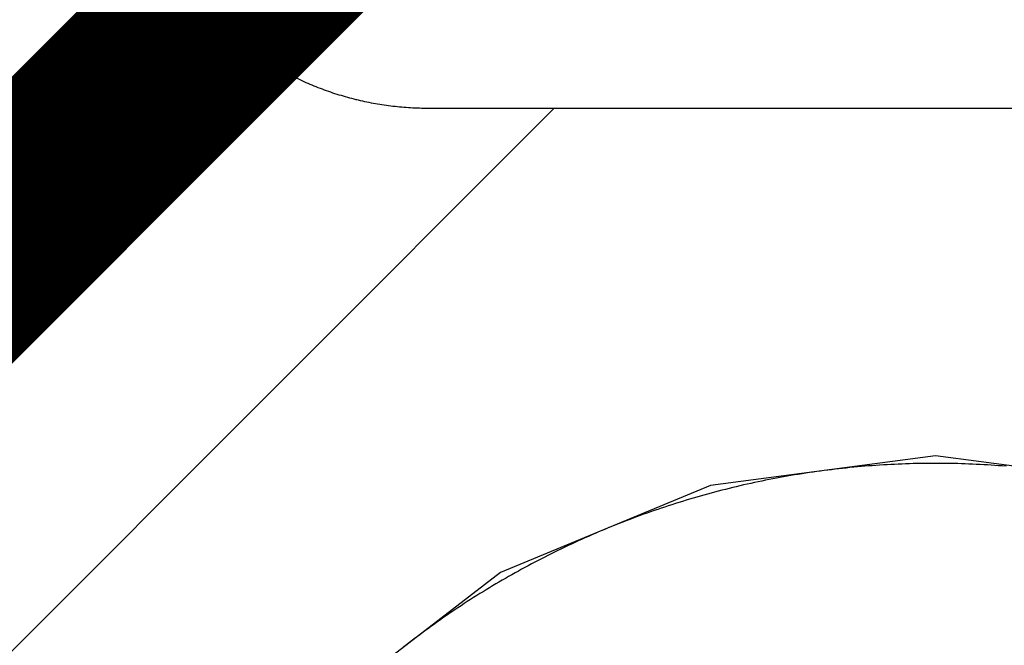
# Model space of a CAD drawing. Header units: millimetres. Extents: x -1.5 to 11.1, y -3 to 5.
# Tile 185 of 256: x 0.6049 to 0.6534, y 2.9335 to 2.9644. Entities that reach past the tile are written whole.
import ezdxf

# ---------------------------------------------------------------- set-up
doc = ezdxf.new("R2010")
doc.units = ezdxf.units.MM
doc.header["$MEASUREMENT"] = 0
for name, color, linetype, true_color in [('BottomLayer', 5, 'Continuous', 0x0000ff), ('Metal_2', 7, 'Continuous', 0x7f0000), ('Metal_3', 7, 'Continuous', 0x3f7f00), ('TopLayer', 1, 'Continuous', 0xff0000)]:
    doc.layers.add(name, color=color, linetype=linetype, true_color=true_color)

msp = doc.modelspace()

# ---------------------------------------------------------------- linework, layer by layer
at = {"layer": 'BottomLayer'}
for p, q in [((0.65, 2.942867), (0.638905, 2.941406)), ((0.661095, 2.941406), (0.65, 2.942867)), ((0.638905, 2.941406), (0.628567, 2.937124)), ((0.628567, 2.937124), (0.619689, 2.930311))]:
    msp.add_line(p, q, dxfattribs=at)
at = {"layer": 'Metal_2'}
for p, q in [((0.648533, 2.942475), (0.64835, 2.942468)), ((0.648716, 2.942481), (0.648533, 2.942475)), ((0.6489, 2.942486), (0.648716, 2.942481)), ((0.649083, 2.94249), (0.6489, 2.942486)), ((0.649266, 2.942494), (0.649083, 2.94249)), ((0.64945, 2.942496), (0.649266, 2.942494)), ((0.649633, 2.942499), (0.64945, 2.942496)), ((0.649817, 2.9425), (0.649633, 2.942499)), ((0.65, 2.9425), (0.649817, 2.9425)), ((0.650183, 2.9425), (0.65, 2.9425)), ((0.650367, 2.942499), (0.650183, 2.9425)), ((0.65055, 2.942496), (0.650367, 2.942499)), ((0.650734, 2.942494), (0.65055, 2.942496)), ((0.650917, 2.94249), (0.650734, 2.942494)), ((0.6511, 2.942486), (0.650917, 2.94249)), ((0.651284, 2.942481), (0.6511, 2.942486)), ((0.651467, 2.942475), (0.651284, 2.942481)), ((0.65165, 2.942468), (0.651467, 2.942475)), ((0.643605, 2.942016), (0.643424, 2.941988)), ((0.643787, 2.942044), (0.643605, 2.942016)), ((0.643968, 2.94207), (0.643787, 2.942044)), ((0.64415, 2.942096), (0.643968, 2.94207)), ((0.644331, 2.94212), (0.64415, 2.942096)), ((0.644513, 2.942144), (0.644331, 2.94212)), ((0.644695, 2.942168), (0.644513, 2.942144)), ((0.644877, 2.94219), (0.644695, 2.942168)), ((0.645059, 2.942212), (0.644877, 2.94219)), ((0.645242, 2.942233), (0.645059, 2.942212)), ((0.645424, 2.942253), (0.645242, 2.942233)), ((0.645606, 2.942272), (0.645424, 2.942253)), ((0.645789, 2.942291), (0.645606, 2.942272)), ((0.645971, 2.942309), (0.645789, 2.942291)), ((0.646154, 2.942326), (0.645971, 2.942309)), ((0.646336, 2.942342), (0.646154, 2.942326)), ((0.646519, 2.942357), (0.646336, 2.942342)), ((0.646702, 2.942372), (0.646519, 2.942357)), ((0.646885, 2.942386), (0.646702, 2.942372)), ((0.647068, 2.942399), (0.646885, 2.942386)), ((0.647251, 2.942411), (0.647068, 2.942399)), ((0.647434, 2.942423), (0.647251, 2.942411)), ((0.647617, 2.942433), (0.647434, 2.942423)), ((0.6478, 2.942443), (0.647617, 2.942433)), ((0.647983, 2.942452), (0.6478, 2.942443)), ((0.648166, 2.942461), (0.647983, 2.942452)), ((0.64835, 2.942468), (0.648166, 2.942461)), ((0.651833, 2.942461), (0.65165, 2.942468)), ((0.652017, 2.942452), (0.651833, 2.942461)), ((0.6522, 2.942443), (0.652017, 2.942452)), ((0.652383, 2.942433), (0.6522, 2.942443)), ((0.652566, 2.942423), (0.652383, 2.942433)), ((0.652749, 2.942411), (0.652566, 2.942423)), ((0.652932, 2.942399), (0.652749, 2.942411)), ((0.653115, 2.942386), (0.652932, 2.942399)), ((0.653298, 2.942372), (0.653115, 2.942386)), ((0.653481, 2.942357), (0.653298, 2.942372)), ((0.640901, 2.941515), (0.640722, 2.941475)), ((0.64108, 2.941553), (0.640901, 2.941515)), ((0.641259, 2.941592), (0.64108, 2.941553)), ((0.641439, 2.941629), (0.641259, 2.941592)), ((0.641619, 2.941666), (0.641439, 2.941629)), ((0.641799, 2.941701), (0.641619, 2.941666)), ((0.641979, 2.941736), (0.641799, 2.941701)), ((0.642159, 2.941771), (0.641979, 2.941736)), ((0.642339, 2.941804), (0.642159, 2.941771)), ((0.64252, 2.941837), (0.642339, 2.941804)), ((0.6427, 2.941868), (0.64252, 2.941837)), ((0.642881, 2.9419), (0.6427, 2.941868)), ((0.643062, 2.94193), (0.642881, 2.9419)), ((0.643243, 2.941959), (0.643062, 2.94193)), ((0.643424, 2.941988), (0.643243, 2.941959)), ((0.638941, 2.941036), (0.638764, 2.940988)), ((0.639118, 2.941083), (0.638941, 2.941036)), ((0.639296, 2.94113), (0.639118, 2.941083)), ((0.639473, 2.941176), (0.639296, 2.94113)), ((0.639651, 2.941221), (0.639473, 2.941176)), ((0.639829, 2.941265), (0.639651, 2.941221)), ((0.640007, 2.941309), (0.639829, 2.941265)), ((0.640186, 2.941351), (0.640007, 2.941309)), ((0.640364, 2.941393), (0.640186, 2.941351)), ((0.640543, 2.941435), (0.640364, 2.941393)), ((0.640722, 2.941475), (0.640543, 2.941435)), ((0.637356, 2.940576), (0.637181, 2.940521)), ((0.637531, 2.94063), (0.637356, 2.940576)), ((0.637707, 2.940683), (0.637531, 2.94063)), ((0.637882, 2.940736), (0.637707, 2.940683)), ((0.638058, 2.940788), (0.637882, 2.940736)), ((0.638235, 2.940839), (0.638058, 2.940788)), ((0.638411, 2.940889), (0.638235, 2.940839)), ((0.638587, 2.940939), (0.638411, 2.940889)), ((0.638764, 2.940988), (0.638587, 2.940939)), ((0.63579, 2.940054), (0.635617, 2.939992)), ((0.635963, 2.940115), (0.63579, 2.940054)), ((0.636136, 2.940175), (0.635963, 2.940115)), ((0.63631, 2.940235), (0.636136, 2.940175)), ((0.636484, 2.940294), (0.63631, 2.940235)), ((0.636658, 2.940351), (0.636484, 2.940294)), ((0.636832, 2.940409), (0.636658, 2.940351)), ((0.637006, 2.940465), (0.636832, 2.940409)), ((0.637181, 2.940521), (0.637006, 2.940465)), ((0.634587, 2.939607), (0.634416, 2.93954)), ((0.634758, 2.939673), (0.634587, 2.939607)), ((0.634929, 2.939738), (0.634758, 2.939673)), ((0.635101, 2.939803), (0.634929, 2.939738)), ((0.635273, 2.939867), (0.635101, 2.939803)), ((0.635445, 2.93993), (0.635273, 2.939867)), ((0.635617, 2.939992), (0.635445, 2.93993)), ((0.633398, 2.939123), (0.633229, 2.939051)), ((0.633567, 2.939194), (0.633398, 2.939123)), ((0.633736, 2.939265), (0.633567, 2.939194)), ((0.633906, 2.939335), (0.633736, 2.939265)), ((0.634075, 2.939404), (0.633906, 2.939335)), ((0.634246, 2.939472), (0.634075, 2.939404)), ((0.634416, 2.93954), (0.634246, 2.939472)), ((0.632224, 2.938604), (0.632057, 2.938527)), ((0.63239, 2.93868), (0.632224, 2.938604)), ((0.632557, 2.938756), (0.63239, 2.93868)), ((0.632725, 2.938831), (0.632557, 2.938756)), ((0.632893, 2.938905), (0.632725, 2.938831)), ((0.633061, 2.938978), (0.632893, 2.938905)), ((0.633229, 2.939051), (0.633061, 2.938978)), ((0.63123, 2.938131), (0.631066, 2.938049)), ((0.631395, 2.938211), (0.63123, 2.938131)), ((0.63156, 2.938291), (0.631395, 2.938211)), ((0.631725, 2.93837), (0.63156, 2.938291)), ((0.631891, 2.938449), (0.631725, 2.93837)), ((0.632057, 2.938527), (0.631891, 2.938449)), ((0.630249, 2.937632), (0.630087, 2.937546)), ((0.630412, 2.937717), (0.630249, 2.937632)), ((0.630575, 2.937801), (0.630412, 2.937717)), ((0.630738, 2.937885), (0.630575, 2.937801)), ((0.630902, 2.937967), (0.630738, 2.937885)), ((0.631066, 2.938049), (0.630902, 2.937967)), ((0.629442, 2.937197), (0.629282, 2.937108)), ((0.629603, 2.937286), (0.629442, 2.937197)), ((0.629764, 2.937373), (0.629603, 2.937286)), ((0.629925, 2.93746), (0.629764, 2.937373)), ((0.630087, 2.937546), (0.629925, 2.93746)), ((0.628486, 2.936652), (0.628328, 2.936559)), ((0.628644, 2.936745), (0.628486, 2.936652)), ((0.628803, 2.936837), (0.628644, 2.936745)), ((0.628962, 2.936928), (0.628803, 2.936837)), ((0.629122, 2.937018), (0.628962, 2.936928)), ((0.629282, 2.937108), (0.629122, 2.937018)), ((0.6277, 2.93618), (0.627544, 2.936083)), ((0.627856, 2.936276), (0.6277, 2.93618)), ((0.628013, 2.936371), (0.627856, 2.936276)), ((0.62817, 2.936465), (0.628013, 2.936371)), ((0.628328, 2.936559), (0.62817, 2.936465)), ((0.626925, 2.93569), (0.626771, 2.93559)), ((0.627079, 2.935789), (0.626925, 2.93569)), ((0.627233, 2.935888), (0.627079, 2.935789)), ((0.627389, 2.935986), (0.627233, 2.935888)), ((0.627544, 2.936083), (0.627389, 2.935986)), ((0.626312, 2.935287), (0.62616, 2.935184)), ((0.626464, 2.935388), (0.626312, 2.935287)), ((0.626617, 2.93549), (0.626464, 2.935388)), ((0.626771, 2.93559), (0.626617, 2.93549)), ((0.625556, 2.934767), (0.625406, 2.934661)), ((0.625707, 2.934872), (0.625556, 2.934767)), ((0.625857, 2.934977), (0.625707, 2.934872)), ((0.626008, 2.935081), (0.625857, 2.934977)), ((0.62616, 2.935184), (0.626008, 2.935081)), ((0.624812, 2.934232), (0.624664, 2.934123)), ((0.62496, 2.93434), (0.624812, 2.934232)), ((0.625108, 2.934448), (0.62496, 2.93434)), ((0.625257, 2.934555), (0.625108, 2.934448)), ((0.625406, 2.934661), (0.625257, 2.934555)), ((0.624225, 2.933792), (0.624079, 2.93368)), ((0.624371, 2.933903), (0.624225, 2.933792)), ((0.624517, 2.934013), (0.624371, 2.933903)), ((0.624664, 2.934123), (0.624517, 2.934013)), ((0.623934, 2.933568), (0.623789, 2.933455)), ((0.624079, 2.93368), (0.623934, 2.933568))]:
    msp.add_line(p, q, dxfattribs=at)
at = {"layer": 'Metal_3'}
for p, q in [((0.614393, 2.964393), (0.614471, 2.964316)), ((0.614471, 2.964316), (0.614549, 2.96424)), ((0.614549, 2.96424), (0.614627, 2.964164)), ((0.614627, 2.964164), (0.614706, 2.964089)), ((0.614706, 2.964089), (0.614786, 2.964015)), ((0.614786, 2.964015), (0.614866, 2.963941)), ((0.614866, 2.963941), (0.614947, 2.963867)), ((0.614947, 2.963867), (0.615028, 2.963795)), ((0.615028, 2.963795), (0.61511, 2.963722)), ((0.61511, 2.963722), (0.615192, 2.963651)), ((0.615192, 2.963651), (0.615275, 2.96358)), ((0.615275, 2.96358), (0.615358, 2.963509)), ((0.615358, 2.963509), (0.615442, 2.963439)), ((0.615442, 2.963439), (0.615526, 2.96337)), ((0.615526, 2.96337), (0.615611, 2.963302)), ((0.615611, 2.963302), (0.615696, 2.963234)), ((0.615696, 2.963234), (0.615782, 2.963166)), ((0.615782, 2.963166), (0.615869, 2.9631)), ((0.615869, 2.9631), (0.615955, 2.963033)), ((0.615955, 2.963033), (0.616043, 2.962968)), ((0.616043, 2.962968), (0.61613, 2.962903)), ((0.61613, 2.962903), (0.616219, 2.962839)), ((0.616219, 2.962839), (0.616307, 2.962775)), ((0.616307, 2.962775), (0.616396, 2.962713)), ((0.616396, 2.962713), (0.616486, 2.96265)), ((0.616486, 2.96265), (0.616576, 2.962589)), ((0.616576, 2.962589), (0.616666, 2.962528)), ((0.616666, 2.962528), (0.616757, 2.962468)), ((0.616757, 2.962468), (0.616849, 2.962408)), ((0.616849, 2.962408), (0.616941, 2.962349)), ((0.616941, 2.962349), (0.617033, 2.962291)), ((0.617033, 2.962291), (0.617125, 2.962233)), ((0.617125, 2.962233), (0.617218, 2.962176)), ((0.617218, 2.962176), (0.617312, 2.96212)), ((0.617312, 2.96212), (0.617406, 2.962064)), ((0.617406, 2.962064), (0.6175, 2.96201)), ((0.6175, 2.96201), (0.617595, 2.961955)), ((0.617595, 2.961955), (0.61769, 2.961902)), ((0.61769, 2.961902), (0.617785, 2.961849)), ((0.617785, 2.961849), (0.617881, 2.961797)), ((0.617881, 2.961797), (0.617977, 2.961745)), ((0.617977, 2.961745), (0.618035, 2.961715)), ((0.618035, 2.961715), (0.618074, 2.961695)), ((0.618074, 2.961695), (0.618171, 2.961645)), ((0.618171, 2.961645), (0.618268, 2.961595)), ((0.618268, 2.961595), (0.618366, 2.961547)), ((0.618366, 2.961547), (0.618464, 2.961499)), ((0.618464, 2.961499), (0.618562, 2.961452)), ((0.618562, 2.961452), (0.618661, 2.961405)), ((0.618661, 2.961405), (0.61876, 2.96136)), ((0.61876, 2.96136), (0.618859, 2.961314)), ((0.618859, 2.961314), (0.618959, 2.96127)), ((0.618959, 2.96127), (0.619059, 2.961227)), ((0.619059, 2.961227), (0.619159, 2.961184)), ((0.619159, 2.961184), (0.61926, 2.961142)), ((0.61926, 2.961142), (0.619361, 2.9611)), ((0.619361, 2.9611), (0.619462, 2.96106)), ((0.619462, 2.96106), (0.619563, 2.96102)), ((0.619563, 2.96102), (0.619665, 2.960981)), ((0.619665, 2.960981), (0.619767, 2.960942)), ((0.619767, 2.960942), (0.61987, 2.960904)), ((0.61987, 2.960904), (0.619972, 2.960868)), ((0.619972, 2.960868), (0.620075, 2.960831)), ((0.620075, 2.960831), (0.620178, 2.960796)), ((0.620178, 2.960796), (0.620282, 2.960761)), ((0.620282, 2.960761), (0.620385, 2.960727)), ((0.620385, 2.960727), (0.620489, 2.960694)), ((0.620489, 2.960694), (0.620594, 2.960662)), ((0.620594, 2.960662), (0.620698, 2.96063)), ((0.620698, 2.96063), (0.620803, 2.960599)), ((0.620803, 2.960599), (0.620907, 2.960569)), ((0.620907, 2.960569), (0.621012, 2.96054)), ((0.621012, 2.96054), (0.621118, 2.960511)), ((0.621118, 2.960511), (0.621223, 2.960483)), ((0.621223, 2.960483), (0.621329, 2.960456)), ((0.621329, 2.960456), (0.621435, 2.96043)), ((0.621435, 2.96043), (0.621482, 2.960418)), ((0.621482, 2.960418), (0.621541, 2.960404)), ((0.621541, 2.960404), (0.621647, 2.96038)), ((0.621647, 2.96038), (0.621753, 2.960355)), ((0.621753, 2.960355), (0.62186, 2.960332)), ((0.62186, 2.960332), (0.621967, 2.96031)), ((0.621967, 2.96031), (0.622074, 2.960288)), ((0.622074, 2.960288), (0.622181, 2.960267)), ((0.622181, 2.960267), (0.622288, 2.960247)), ((0.622288, 2.960247), (0.622395, 2.960228)), ((0.622395, 2.960228), (0.622503, 2.960209)), ((0.622503, 2.960209), (0.62261, 2.960192)), ((0.62261, 2.960192), (0.622718, 2.960174)), ((0.622718, 2.960174), (0.622826, 2.960158)), ((0.622826, 2.960158), (0.622934, 2.960143)), ((0.622934, 2.960143), (0.623042, 2.960128)), ((0.623042, 2.960128), (0.62315, 2.960114)), ((0.62315, 2.960114), (0.623259, 2.960101)), ((0.623259, 2.960101), (0.623367, 2.960089)), ((0.623367, 2.960089), (0.623475, 2.960078)), ((0.623475, 2.960078), (0.623584, 2.960067)), ((0.623584, 2.960067), (0.623693, 2.960057)), ((0.623693, 2.960057), (0.623801, 2.960048)), ((0.623801, 2.960048), (0.62391, 2.96004)), ((0.62391, 2.96004), (0.624019, 2.960032)), ((0.624019, 2.960032), (0.624128, 2.960025)), ((0.624128, 2.960025), (0.624237, 2.960019)), ((0.624237, 2.960019), (0.624346, 2.960014)), ((0.624346, 2.960014), (0.624455, 2.96001)), ((0.624455, 2.96001), (0.624564, 2.960006)), ((0.624564, 2.960006), (0.624673, 2.960004)), ((0.624673, 2.960004), (0.624782, 2.960002)), ((0.624782, 2.960002), (0.624891, 2.96)), ((0.624891, 2.96), (0.625, 2.96)), ((0.625, 2.96), (0.943787, 2.96)), ((0.648533, 2.942475), (0.64835, 2.942468)), ((0.648716, 2.942481), (0.648533, 2.942475)), ((0.6489, 2.942486), (0.648716, 2.942481)), ((0.649083, 2.94249), (0.6489, 2.942486)), ((0.649266, 2.942494), (0.649083, 2.94249)), ((0.64945, 2.942496), (0.649266, 2.942494)), ((0.649633, 2.942499), (0.64945, 2.942496)), ((0.649817, 2.9425), (0.649633, 2.942499)), ((0.65, 2.9425), (0.649817, 2.9425)), ((0.650183, 2.9425), (0.65, 2.9425)), ((0.650367, 2.942499), (0.650183, 2.9425)), ((0.65055, 2.942496), (0.650367, 2.942499)), ((0.650734, 2.942494), (0.65055, 2.942496)), ((0.650917, 2.94249), (0.650734, 2.942494)), ((0.6511, 2.942486), (0.650917, 2.94249)), ((0.651284, 2.942481), (0.6511, 2.942486)), ((0.651467, 2.942475), (0.651284, 2.942481)), ((0.65165, 2.942468), (0.651467, 2.942475)), ((0.643605, 2.942016), (0.643424, 2.941988)), ((0.643787, 2.942044), (0.643605, 2.942016)), ((0.643968, 2.94207), (0.643787, 2.942044)), ((0.64415, 2.942096), (0.643968, 2.94207)), ((0.644331, 2.94212), (0.64415, 2.942096)), ((0.644513, 2.942144), (0.644331, 2.94212)), ((0.644695, 2.942168), (0.644513, 2.942144)), ((0.644877, 2.94219), (0.644695, 2.942168)), ((0.645059, 2.942212), (0.644877, 2.94219)), ((0.645242, 2.942233), (0.645059, 2.942212)), ((0.645424, 2.942253), (0.645242, 2.942233)), ((0.645606, 2.942272), (0.645424, 2.942253)), ((0.645789, 2.942291), (0.645606, 2.942272)), ((0.645971, 2.942309), (0.645789, 2.942291)), ((0.646154, 2.942326), (0.645971, 2.942309)), ((0.646336, 2.942342), (0.646154, 2.942326)), ((0.646519, 2.942357), (0.646336, 2.942342)), ((0.646702, 2.942372), (0.646519, 2.942357)), ((0.646885, 2.942386), (0.646702, 2.942372)), ((0.647068, 2.942399), (0.646885, 2.942386)), ((0.647251, 2.942411), (0.647068, 2.942399)), ((0.647434, 2.942423), (0.647251, 2.942411)), ((0.647617, 2.942433), (0.647434, 2.942423)), ((0.6478, 2.942443), (0.647617, 2.942433)), ((0.647983, 2.942452), (0.6478, 2.942443)), ((0.648166, 2.942461), (0.647983, 2.942452)), ((0.64835, 2.942468), (0.648166, 2.942461)), ((0.651833, 2.942461), (0.65165, 2.942468)), ((0.652017, 2.942452), (0.651833, 2.942461)), ((0.6522, 2.942443), (0.652017, 2.942452)), ((0.652383, 2.942433), (0.6522, 2.942443)), ((0.652566, 2.942423), (0.652383, 2.942433)), ((0.652749, 2.942411), (0.652566, 2.942423)), ((0.652932, 2.942399), (0.652749, 2.942411)), ((0.653115, 2.942386), (0.652932, 2.942399)), ((0.653298, 2.942372), (0.653115, 2.942386)), ((0.653481, 2.942357), (0.653298, 2.942372)), ((0.640901, 2.941515), (0.640722, 2.941475)), ((0.64108, 2.941553), (0.640901, 2.941515)), ((0.641259, 2.941592), (0.64108, 2.941553)), ((0.641439, 2.941629), (0.641259, 2.941592)), ((0.641619, 2.941666), (0.641439, 2.941629)), ((0.641799, 2.941701), (0.641619, 2.941666)), ((0.641979, 2.941736), (0.641799, 2.941701)), ((0.642159, 2.941771), (0.641979, 2.941736)), ((0.642339, 2.941804), (0.642159, 2.941771)), ((0.64252, 2.941837), (0.642339, 2.941804)), ((0.6427, 2.941868), (0.64252, 2.941837)), ((0.642881, 2.9419), (0.6427, 2.941868)), ((0.643062, 2.94193), (0.642881, 2.9419)), ((0.643243, 2.941959), (0.643062, 2.94193)), ((0.643424, 2.941988), (0.643243, 2.941959)), ((0.638941, 2.941036), (0.638764, 2.940988)), ((0.639118, 2.941083), (0.638941, 2.941036)), ((0.639296, 2.94113), (0.639118, 2.941083)), ((0.639473, 2.941176), (0.639296, 2.94113)), ((0.639651, 2.941221), (0.639473, 2.941176)), ((0.639829, 2.941265), (0.639651, 2.941221)), ((0.640007, 2.941309), (0.639829, 2.941265)), ((0.640186, 2.941351), (0.640007, 2.941309)), ((0.640364, 2.941393), (0.640186, 2.941351)), ((0.640543, 2.941435), (0.640364, 2.941393)), ((0.640722, 2.941475), (0.640543, 2.941435)), ((0.637356, 2.940576), (0.637181, 2.940521)), ((0.637531, 2.94063), (0.637356, 2.940576)), ((0.637707, 2.940683), (0.637531, 2.94063)), ((0.637882, 2.940736), (0.637707, 2.940683)), ((0.638058, 2.940788), (0.637882, 2.940736)), ((0.638235, 2.940839), (0.638058, 2.940788)), ((0.638411, 2.940889), (0.638235, 2.940839)), ((0.638587, 2.940939), (0.638411, 2.940889)), ((0.638764, 2.940988), (0.638587, 2.940939)), ((0.63579, 2.940054), (0.635617, 2.939992)), ((0.635963, 2.940115), (0.63579, 2.940054)), ((0.636136, 2.940175), (0.635963, 2.940115)), ((0.63631, 2.940235), (0.636136, 2.940175)), ((0.636484, 2.940294), (0.63631, 2.940235)), ((0.636658, 2.940351), (0.636484, 2.940294)), ((0.636832, 2.940409), (0.636658, 2.940351)), ((0.637006, 2.940465), (0.636832, 2.940409)), ((0.637181, 2.940521), (0.637006, 2.940465)), ((0.634587, 2.939607), (0.634416, 2.93954)), ((0.634758, 2.939673), (0.634587, 2.939607)), ((0.634929, 2.939738), (0.634758, 2.939673)), ((0.635101, 2.939803), (0.634929, 2.939738)), ((0.635273, 2.939867), (0.635101, 2.939803)), ((0.635445, 2.93993), (0.635273, 2.939867)), ((0.635617, 2.939992), (0.635445, 2.93993)), ((0.633398, 2.939123), (0.633229, 2.939051)), ((0.633567, 2.939194), (0.633398, 2.939123)), ((0.633736, 2.939265), (0.633567, 2.939194)), ((0.633906, 2.939335), (0.633736, 2.939265)), ((0.634075, 2.939404), (0.633906, 2.939335)), ((0.634246, 2.939472), (0.634075, 2.939404)), ((0.634416, 2.93954), (0.634246, 2.939472)), ((0.632224, 2.938604), (0.632057, 2.938527)), ((0.63239, 2.93868), (0.632224, 2.938604)), ((0.632557, 2.938756), (0.63239, 2.93868)), ((0.632725, 2.938831), (0.632557, 2.938756)), ((0.632893, 2.938905), (0.632725, 2.938831)), ((0.633061, 2.938978), (0.632893, 2.938905)), ((0.633229, 2.939051), (0.633061, 2.938978)), ((0.63123, 2.938131), (0.631066, 2.938049)), ((0.631395, 2.938211), (0.63123, 2.938131)), ((0.63156, 2.938291), (0.631395, 2.938211)), ((0.631725, 2.93837), (0.63156, 2.938291)), ((0.631891, 2.938449), (0.631725, 2.93837)), ((0.632057, 2.938527), (0.631891, 2.938449)), ((0.630249, 2.937632), (0.630087, 2.937546)), ((0.630412, 2.937717), (0.630249, 2.937632)), ((0.630575, 2.937801), (0.630412, 2.937717)), ((0.630738, 2.937885), (0.630575, 2.937801)), ((0.630902, 2.937967), (0.630738, 2.937885)), ((0.631066, 2.938049), (0.630902, 2.937967)), ((0.629442, 2.937197), (0.629282, 2.937108)), ((0.629603, 2.937286), (0.629442, 2.937197)), ((0.629764, 2.937373), (0.629603, 2.937286)), ((0.629925, 2.93746), (0.629764, 2.937373)), ((0.630087, 2.937546), (0.629925, 2.93746)), ((0.628486, 2.936652), (0.628328, 2.936559)), ((0.628644, 2.936745), (0.628486, 2.936652)), ((0.628803, 2.936837), (0.628644, 2.936745)), ((0.628962, 2.936928), (0.628803, 2.936837)), ((0.629122, 2.937018), (0.628962, 2.936928)), ((0.629282, 2.937108), (0.629122, 2.937018)), ((0.6277, 2.93618), (0.627544, 2.936083)), ((0.627856, 2.936276), (0.6277, 2.93618)), ((0.628013, 2.936371), (0.627856, 2.936276)), ((0.62817, 2.936465), (0.628013, 2.936371)), ((0.628328, 2.936559), (0.62817, 2.936465)), ((0.626925, 2.93569), (0.626771, 2.93559)), ((0.627079, 2.935789), (0.626925, 2.93569)), ((0.627233, 2.935888), (0.627079, 2.935789)), ((0.627389, 2.935986), (0.627233, 2.935888)), ((0.627544, 2.936083), (0.627389, 2.935986)), ((0.626312, 2.935287), (0.62616, 2.935184)), ((0.626464, 2.935388), (0.626312, 2.935287)), ((0.626617, 2.93549), (0.626464, 2.935388)), ((0.626771, 2.93559), (0.626617, 2.93549)), ((0.625556, 2.934767), (0.625406, 2.934661)), ((0.625707, 2.934872), (0.625556, 2.934767)), ((0.625857, 2.934977), (0.625707, 2.934872)), ((0.626008, 2.935081), (0.625857, 2.934977)), ((0.62616, 2.935184), (0.626008, 2.935081)), ((0.624812, 2.934232), (0.624664, 2.934123)), ((0.62496, 2.93434), (0.624812, 2.934232)), ((0.625108, 2.934448), (0.62496, 2.93434)), ((0.625257, 2.934555), (0.625108, 2.934448)), ((0.625406, 2.934661), (0.625257, 2.934555)), ((0.624225, 2.933792), (0.624079, 2.93368)), ((0.624371, 2.933903), (0.624225, 2.933792)), ((0.624517, 2.934013), (0.624371, 2.933903)), ((0.624664, 2.934123), (0.624517, 2.934013)), ((0.623934, 2.933568), (0.623789, 2.933455)), ((0.624079, 2.93368), (0.623934, 2.933568))]:
    msp.add_line(p, q, dxfattribs=at)
at = {"layer": 'TopLayer'}
for p, q in [((0.588725, 2.917511), (0.631213, 2.96)), ((0.631213, 2.96), (0.943787, 2.96)), ((0.648533, 2.942475), (0.64835, 2.942468)), ((0.648716, 2.942481), (0.648533, 2.942475)), ((0.6489, 2.942486), (0.648716, 2.942481)), ((0.649083, 2.94249), (0.6489, 2.942486)), ((0.649266, 2.942494), (0.649083, 2.94249)), ((0.64945, 2.942496), (0.649266, 2.942494)), ((0.649633, 2.942499), (0.64945, 2.942496)), ((0.649817, 2.9425), (0.649633, 2.942499)), ((0.65, 2.9425), (0.649817, 2.9425)), ((0.650183, 2.9425), (0.65, 2.9425)), ((0.650367, 2.942499), (0.650183, 2.9425)), ((0.65055, 2.942496), (0.650367, 2.942499)), ((0.650734, 2.942494), (0.65055, 2.942496)), ((0.650917, 2.94249), (0.650734, 2.942494)), ((0.6511, 2.942486), (0.650917, 2.94249)), ((0.651284, 2.942481), (0.6511, 2.942486)), ((0.651467, 2.942475), (0.651284, 2.942481)), ((0.65165, 2.942468), (0.651467, 2.942475)), ((0.643605, 2.942016), (0.643424, 2.941988)), ((0.643787, 2.942044), (0.643605, 2.942016)), ((0.643968, 2.94207), (0.643787, 2.942044)), ((0.64415, 2.942096), (0.643968, 2.94207)), ((0.644331, 2.94212), (0.64415, 2.942096)), ((0.644513, 2.942144), (0.644331, 2.94212)), ((0.644695, 2.942168), (0.644513, 2.942144)), ((0.644877, 2.94219), (0.644695, 2.942168)), ((0.645059, 2.942212), (0.644877, 2.94219)), ((0.645242, 2.942233), (0.645059, 2.942212)), ((0.645424, 2.942253), (0.645242, 2.942233)), ((0.645606, 2.942272), (0.645424, 2.942253)), ((0.645789, 2.942291), (0.645606, 2.942272)), ((0.645971, 2.942309), (0.645789, 2.942291)), ((0.646154, 2.942326), (0.645971, 2.942309)), ((0.646336, 2.942342), (0.646154, 2.942326)), ((0.646519, 2.942357), (0.646336, 2.942342)), ((0.646702, 2.942372), (0.646519, 2.942357)), ((0.646885, 2.942386), (0.646702, 2.942372)), ((0.647068, 2.942399), (0.646885, 2.942386)), ((0.647251, 2.942411), (0.647068, 2.942399)), ((0.647434, 2.942423), (0.647251, 2.942411)), ((0.647617, 2.942433), (0.647434, 2.942423)), ((0.6478, 2.942443), (0.647617, 2.942433)), ((0.647983, 2.942452), (0.6478, 2.942443)), ((0.648166, 2.942461), (0.647983, 2.942452)), ((0.64835, 2.942468), (0.648166, 2.942461)), ((0.651833, 2.942461), (0.65165, 2.942468)), ((0.652017, 2.942452), (0.651833, 2.942461)), ((0.6522, 2.942443), (0.652017, 2.942452)), ((0.652383, 2.942433), (0.6522, 2.942443)), ((0.652566, 2.942423), (0.652383, 2.942433)), ((0.652749, 2.942411), (0.652566, 2.942423)), ((0.652932, 2.942399), (0.652749, 2.942411)), ((0.653115, 2.942386), (0.652932, 2.942399)), ((0.653298, 2.942372), (0.653115, 2.942386)), ((0.653481, 2.942357), (0.653298, 2.942372)), ((0.640901, 2.941515), (0.640722, 2.941475)), ((0.64108, 2.941553), (0.640901, 2.941515)), ((0.641259, 2.941592), (0.64108, 2.941553)), ((0.641439, 2.941629), (0.641259, 2.941592)), ((0.641619, 2.941666), (0.641439, 2.941629)), ((0.641799, 2.941701), (0.641619, 2.941666)), ((0.641979, 2.941736), (0.641799, 2.941701)), ((0.642159, 2.941771), (0.641979, 2.941736)), ((0.642339, 2.941804), (0.642159, 2.941771)), ((0.64252, 2.941837), (0.642339, 2.941804)), ((0.6427, 2.941868), (0.64252, 2.941837)), ((0.642881, 2.9419), (0.6427, 2.941868)), ((0.643062, 2.94193), (0.642881, 2.9419)), ((0.643243, 2.941959), (0.643062, 2.94193)), ((0.643424, 2.941988), (0.643243, 2.941959)), ((0.638941, 2.941036), (0.638764, 2.940988)), ((0.639118, 2.941083), (0.638941, 2.941036)), ((0.639296, 2.94113), (0.639118, 2.941083)), ((0.639473, 2.941176), (0.639296, 2.94113)), ((0.639651, 2.941221), (0.639473, 2.941176)), ((0.639829, 2.941265), (0.639651, 2.941221)), ((0.640007, 2.941309), (0.639829, 2.941265)), ((0.640186, 2.941351), (0.640007, 2.941309)), ((0.640364, 2.941393), (0.640186, 2.941351)), ((0.640543, 2.941435), (0.640364, 2.941393)), ((0.640722, 2.941475), (0.640543, 2.941435)), ((0.637356, 2.940576), (0.637181, 2.940521)), ((0.637531, 2.94063), (0.637356, 2.940576)), ((0.637707, 2.940683), (0.637531, 2.94063)), ((0.637882, 2.940736), (0.637707, 2.940683)), ((0.638058, 2.940788), (0.637882, 2.940736)), ((0.638235, 2.940839), (0.638058, 2.940788)), ((0.638411, 2.940889), (0.638235, 2.940839)), ((0.638587, 2.940939), (0.638411, 2.940889)), ((0.638764, 2.940988), (0.638587, 2.940939)), ((0.63579, 2.940054), (0.635617, 2.939992)), ((0.635963, 2.940115), (0.63579, 2.940054)), ((0.636136, 2.940175), (0.635963, 2.940115)), ((0.63631, 2.940235), (0.636136, 2.940175)), ((0.636484, 2.940294), (0.63631, 2.940235)), ((0.636658, 2.940351), (0.636484, 2.940294)), ((0.636832, 2.940409), (0.636658, 2.940351)), ((0.637006, 2.940465), (0.636832, 2.940409)), ((0.637181, 2.940521), (0.637006, 2.940465)), ((0.634587, 2.939607), (0.634416, 2.93954)), ((0.634758, 2.939673), (0.634587, 2.939607)), ((0.634929, 2.939738), (0.634758, 2.939673)), ((0.635101, 2.939803), (0.634929, 2.939738)), ((0.635273, 2.939867), (0.635101, 2.939803)), ((0.635445, 2.93993), (0.635273, 2.939867)), ((0.635617, 2.939992), (0.635445, 2.93993)), ((0.633398, 2.939123), (0.633229, 2.939051)), ((0.633567, 2.939194), (0.633398, 2.939123)), ((0.633736, 2.939265), (0.633567, 2.939194)), ((0.633906, 2.939335), (0.633736, 2.939265)), ((0.634075, 2.939404), (0.633906, 2.939335)), ((0.634246, 2.939472), (0.634075, 2.939404)), ((0.634416, 2.93954), (0.634246, 2.939472)), ((0.632224, 2.938604), (0.632057, 2.938527)), ((0.63239, 2.93868), (0.632224, 2.938604)), ((0.632557, 2.938756), (0.63239, 2.93868)), ((0.632725, 2.938831), (0.632557, 2.938756)), ((0.632893, 2.938905), (0.632725, 2.938831)), ((0.633061, 2.938978), (0.632893, 2.938905)), ((0.633229, 2.939051), (0.633061, 2.938978)), ((0.63123, 2.938131), (0.631066, 2.938049)), ((0.631395, 2.938211), (0.63123, 2.938131)), ((0.63156, 2.938291), (0.631395, 2.938211)), ((0.631725, 2.93837), (0.63156, 2.938291)), ((0.631891, 2.938449), (0.631725, 2.93837)), ((0.632057, 2.938527), (0.631891, 2.938449)), ((0.630249, 2.937632), (0.630087, 2.937546)), ((0.630412, 2.937717), (0.630249, 2.937632)), ((0.630575, 2.937801), (0.630412, 2.937717)), ((0.630738, 2.937885), (0.630575, 2.937801)), ((0.630902, 2.937967), (0.630738, 2.937885)), ((0.631066, 2.938049), (0.630902, 2.937967)), ((0.629442, 2.937197), (0.629282, 2.937108)), ((0.629603, 2.937286), (0.629442, 2.937197)), ((0.629764, 2.937373), (0.629603, 2.937286)), ((0.629925, 2.93746), (0.629764, 2.937373)), ((0.630087, 2.937546), (0.629925, 2.93746)), ((0.628486, 2.936652), (0.628328, 2.936559)), ((0.628644, 2.936745), (0.628486, 2.936652)), ((0.628803, 2.936837), (0.628644, 2.936745)), ((0.628962, 2.936928), (0.628803, 2.936837)), ((0.629122, 2.937018), (0.628962, 2.936928)), ((0.629282, 2.937108), (0.629122, 2.937018)), ((0.6277, 2.93618), (0.627544, 2.936083)), ((0.627856, 2.936276), (0.6277, 2.93618)), ((0.628013, 2.936371), (0.627856, 2.936276)), ((0.62817, 2.936465), (0.628013, 2.936371)), ((0.628328, 2.936559), (0.62817, 2.936465)), ((0.626925, 2.93569), (0.626771, 2.93559)), ((0.627079, 2.935789), (0.626925, 2.93569)), ((0.627233, 2.935888), (0.627079, 2.935789)), ((0.627389, 2.935986), (0.627233, 2.935888)), ((0.627544, 2.936083), (0.627389, 2.935986)), ((0.626312, 2.935287), (0.62616, 2.935184)), ((0.626464, 2.935388), (0.626312, 2.935287)), ((0.626617, 2.93549), (0.626464, 2.935388)), ((0.626771, 2.93559), (0.626617, 2.93549)), ((0.625556, 2.934767), (0.625406, 2.934661)), ((0.625707, 2.934872), (0.625556, 2.934767)), ((0.625857, 2.934977), (0.625707, 2.934872)), ((0.626008, 2.935081), (0.625857, 2.934977)), ((0.62616, 2.935184), (0.626008, 2.935081)), ((0.624812, 2.934232), (0.624664, 2.934123)), ((0.62496, 2.93434), (0.624812, 2.934232)), ((0.625108, 2.934448), (0.62496, 2.93434)), ((0.625257, 2.934555), (0.625108, 2.934448)), ((0.625406, 2.934661), (0.625257, 2.934555)), ((0.624225, 2.933792), (0.624079, 2.93368)), ((0.624371, 2.933903), (0.624225, 2.933792)), ((0.624517, 2.934013), (0.624371, 2.933903)), ((0.624664, 2.934123), (0.624517, 2.934013)), ((0.623934, 2.933568), (0.623789, 2.933455)), ((0.624079, 2.93368), (0.623934, 2.933568))]:
    msp.add_line(p, q, dxfattribs=at)
msp.add_lwpolyline([(0.55, 2.9, 0.01, 0.01, 0), (0.625, 2.975, 0.01, 0.01, 0)], format="xyseb", dxfattribs=at)

doc.saveas('drawing.dxf')
